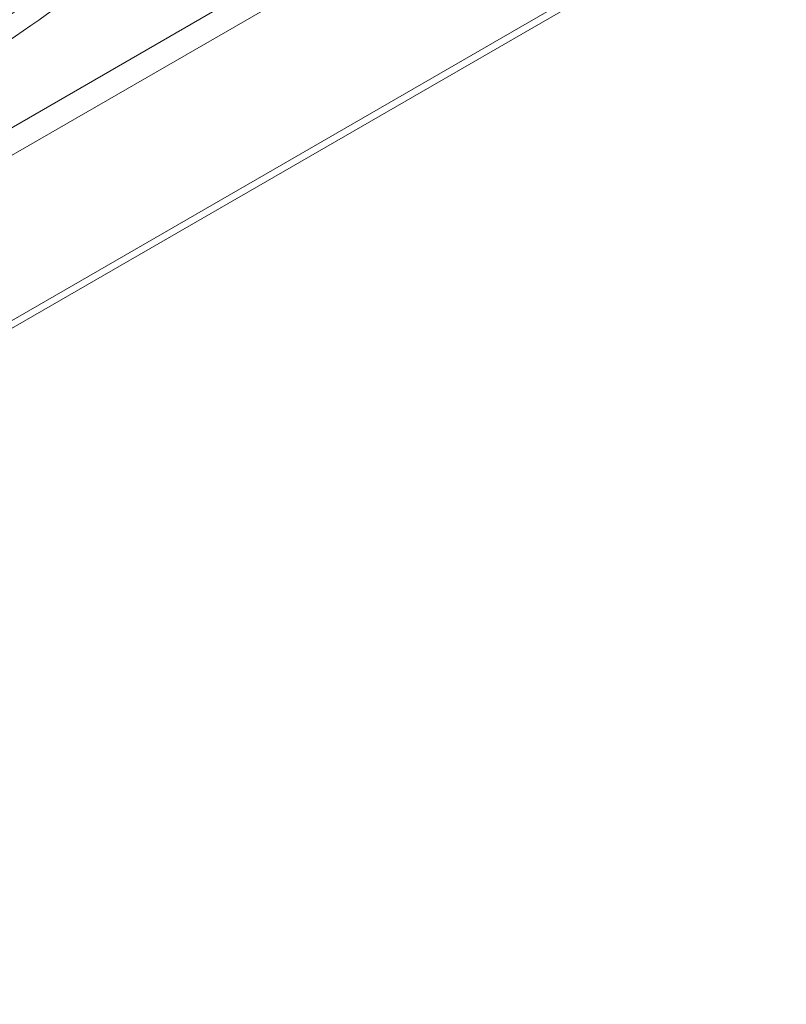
# Model space of a CAD drawing. Header units: millimetres. Extents: x 0 to 1118, y 0 to 864.
# Tile 189 of 256: x 918 to 935, y 84 to 105. Entities that reach past the tile are written whole.
import ezdxf

# ---------------------------------------------------------------- set-up
doc = ezdxf.new("R2010")
doc.units = ezdxf.units.MM

msp = doc.modelspace()

# ---------------------------------------------------------------- linework, layer by layer
at = {"color": 7, "linetype": 'Continuous', "lineweight": 15}
for p, q in [((893.114, 87.794), (934.767, 111.84)), ((934.005, 110.809), (893.876, 87.644)), ((893.876, 84.138), (934.005, 107.304)), ((893.45, 83.723), (933.578, 106.888)), ((933.901, 107.075), (893.773, 83.909))]:
    msp.add_line(p, q, dxfattribs=at)
for points, knots in [([(920.457, 122.401), (920.457, 122.401), (919.964, 121.487), (919.038, 119.585), (917.839, 116.538), (917.004, 113.836), (916.446, 111.578), (916.011, 109.467), (915.697, 107.383), (915.496, 105.341), (915.445, 104.284), (915.419, 103.756)], [0, 0, 0, 0, 0.000001, 0.177208, 0.355045, 0.532258, 0.621205, 0.710261, 0.854741, 0.927312, 1, 1, 1, 1]), ([(915.418, 103.714), (915.443, 104.239), (915.494, 105.288), (915.695, 107.329), (916.008, 109.411), (916.443, 111.521), (916.999, 113.779), (917.836, 116.476), (919.025, 119.538), (919.977, 121.409), (920.453, 122.346)], [0, 0, 0, 0, 0.072153, 0.14443, 0.289681, 0.378234, 0.4669, 0.644913, 0.822141, 1, 1, 1, 1]), ([(914.887, 103.448), (914.913, 103.973), (914.964, 105.024), (915.165, 107.066), (915.479, 109.15), (915.915, 111.261), (916.473, 113.52), (917.308, 116.22), (918.51, 119.271), (919.436, 121.172), (919.931, 122.089), (919.931, 122.089)], [0, 0, 0, 0, 0.072183, 0.144489, 0.289799, 0.37834, 0.466994, 0.644984, 0.822176, 0.999999, 1, 1, 1, 1]), ([(919.998, 122.075), (919.522, 121.142), (918.57, 119.272), (917.382, 116.216), (916.543, 113.519), (915.985, 111.262), (915.55, 109.153), (915.236, 107.071), (915.034, 105.031), (914.982, 103.975), (914.956, 103.447)], [0, 0, 0, 0, 0.1772129, 0.3550568, 0.5322629, 0.6212062, 0.7102584, 0.8547401, 0.9273116, 1, 1, 1, 1]), ([(922.754, 107.514), (921.486, 106.78), (915.621, 103.383), (909.739, 99.995), (905.128, 97.339)], [0, 0, 0, 0, 0.216068, 1, 1, 1, 1]), ([(906.042, 97.678), (906.914, 98.028), (908.657, 98.727), (911.296, 100.004), (913.94, 101.442), (916.585, 103.058), (919.224, 104.827), (920.967, 106.14), (921.839, 106.797)], [0, 0, 0, 0, 0.16663, 0.333327, 0.499992, 0.666658, 0.833364, 1, 1, 1, 1]), ([(906.042, 97.678), (910.651, 100.336), (915.919, 103.374), (921.18, 106.416), (921.839, 106.797)], [0, 0, 0, 0, 0.874734, 1, 1, 1, 1])]:
    msp.add_open_spline(points, degree=3, knots=knots, dxfattribs=at)

doc.saveas('drawing.dxf')
